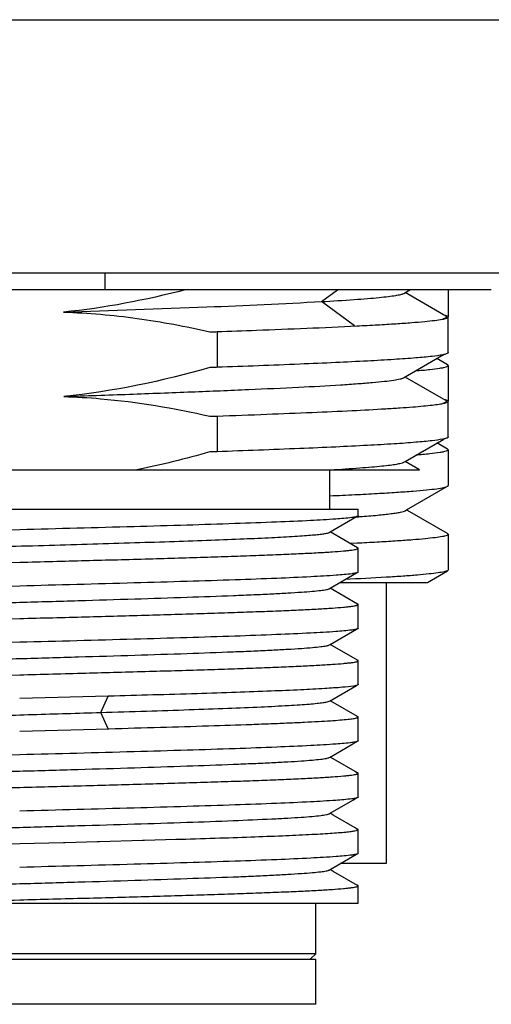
# Model space of a CAD drawing. Header units: millimetres. Extents: x 124 to 521, y 96 to 427.
# Tile 14 of 21: x 437 to 441, y 210 to 219. Entities that reach past the tile are written whole.
import ezdxf

# ---------------------------------------------------------------- set-up
doc = ezdxf.new("R2010")
doc.units = ezdxf.units.MM
doc.header["$LTSCALE"] = 32.67
doc.layers.add('00_COMPONENTS', color=7, linetype='CONTINUOUS')

msp = doc.modelspace()

# ---------------------------------------------------------------- linework, layer by layer
at = {"layer": '00_COMPONENTS'}
for p, q in [((422.9961, 218.7645), (450.9961, 218.7645)), ((424.0996, 216.5145), (447.9961, 216.5145)), ((437.7461, 216.5145), (437.7461, 216.3646)), ((441.1794, 216.3646), (432.8128, 216.3646)), ((439.6711, 216.2598), (439.8134, 216.3646)), ((440.4007, 216.3322), (440.4566, 216.3646)), ((440.7542, 216.1422), (440.4131, 216.3394)), ((440.7961, 216.3645), (440.7961, 216.125)), ((439.9653, 216.0432), (439.671, 216.2597)), ((440.7764, 216.1294), (440.7542, 216.1422)), ((440.7961, 215.8053), (440.7961, 216.1223)), ((438.7423, 215.9924), (438.7423, 215.6754)), ((440.4003, 215.5821), (440.7559, 215.7878)), ((440.7904, 215.6978), (440.6954, 215.7528)), ((440.7961, 215.6913), (440.7961, 215.3744)), ((440.776, 215.3795), (440.4152, 215.5882)), ((440.7961, 215.0553), (440.7961, 215.3723)), ((438.7423, 215.2424), (438.7423, 214.9254)), ((440.413, 214.8395), (440.7562, 215.038)), ((440.7903, 214.9479), (440.6954, 215.0028)), ((440.7961, 214.9412), (440.7961, 214.6244)), ((440.4007, 214.8324), (440.413, 214.8395)), ((440.5426, 214.7645), (440.4135, 214.8392)), ((434.0886, 214.7645), (440.5425, 214.7645)), ((439.7461, 214.4145), (439.7461, 214.7645)), ((440.4268, 214.4076), (440.7905, 214.6179)), ((434.3875, 214.4145), (439.9961, 214.4145)), ((439.9961, 214.3559), (439.9961, 214.4145)), ((440.4145, 214.4005), (440.4268, 214.4076)), ((440.4338, 214.4036), (440.4268, 214.4076)), ((440.7904, 214.1973), (440.4338, 214.4036)), ((439.7464, 214.212), (439.9821, 214.3483)), ((439.7396, 214.2081), (439.7464, 214.212)), ((439.9898, 214.0714), (439.7464, 214.212)), ((440.7961, 214.1908), (440.7961, 213.8744)), ((439.9882, 214.1115), (439.9263, 214.1084)), ((440.0067, 214.1125), (439.9882, 214.1115)), ((439.9902, 214.0711), (439.9885, 214.072)), ((439.9961, 213.8558), (439.9961, 214.0672)), ((440.6117, 213.7645), (440.7904, 213.8679)), ((439.7465, 213.7121), (439.9821, 213.8483)), ((439.8372, 213.7645), (440.6116, 213.7645)), ((440.2461, 213.7645), (440.2461, 211.2645)), ((439.7396, 213.7081), (439.7465, 213.7121)), ((439.9899, 213.5713), (439.7465, 213.7121)), ((439.9918, 213.57), (439.9901, 213.5712)), ((439.9961, 213.3559), (439.9961, 213.5672)), ((439.7465, 213.2121), (439.982, 213.3483)), ((439.7396, 213.2081), (439.7465, 213.2121)), ((439.9899, 213.0714), (439.7465, 213.2121)), ((439.9903, 213.0712), (439.9885, 213.072)), ((439.9961, 212.8558), (439.9961, 213.0672)), ((439.7464, 212.7121), (439.9827, 212.8486)), ((436.9917, 212.7315), (436.989, 212.7314)), ((437.7755, 212.7524), (436.9917, 212.7315)), ((437.71, 212.6082), (437.7755, 212.7525)), ((437.7801, 212.7525), (437.7755, 212.7524)), ((439.7395, 212.7081), (439.7464, 212.7121)), ((439.7747, 212.6957), (439.7464, 212.7121)), ((439.9898, 212.5714), (439.7747, 212.6957)), ((437.7755, 212.4638), (437.71, 212.6081)), ((439.9901, 212.5712), (439.9881, 212.5722)), ((439.9961, 212.3558), (439.9961, 212.5672)), ((436.989, 212.4427), (437.7801, 212.4638)), ((439.7464, 212.2121), (439.9487, 212.329)), ((439.9487, 212.329), (439.982, 212.3482)), ((439.7395, 212.2081), (439.7464, 212.2121)), ((439.7741, 212.1961), (439.7464, 212.2121)), ((439.9898, 212.0714), (439.7741, 212.1961)), ((439.9961, 211.8559), (439.9961, 212.0672)), ((439.9487, 211.829), (439.982, 211.8482)), ((439.7464, 211.7121), (439.9487, 211.829)), ((439.7396, 211.7081), (439.7464, 211.7121)), ((439.7741, 211.696), (439.7464, 211.7121)), ((439.9899, 211.5713), (439.7741, 211.696)), ((439.9961, 211.3558), (439.9961, 211.5672)), ((436.989, 211.4427), (437.3788, 211.453)), ((437.3788, 211.453), (437.3925, 211.4534)), ((437.3925, 211.4534), (437.6775, 211.461)), ((437.6775, 211.461), (437.6923, 211.4614)), ((437.6923, 211.4614), (437.6975, 211.4616)), ((437.6975, 211.4616), (438.0815, 211.4722)), ((438.0815, 211.4722), (438.0985, 211.4726)), ((438.0985, 211.4726), (438.3768, 211.4807)), ((439.7465, 211.2121), (439.9821, 211.3483)), ((440.2461, 211.2645), (439.8372, 211.2645)), ((439.7396, 211.2081), (439.7465, 211.2121)), ((439.7742, 211.196), (439.7465, 211.2121)), ((439.99, 211.0713), (439.7742, 211.196)), ((439.9917, 211.0701), (439.9901, 211.0713)), ((439.9961, 210.9145), (439.9961, 211.0672)), ((434.1513, 210.9145), (439.9961, 210.9145)), ((439.6211, 210.4645), (439.6211, 210.9145)), ((439.6211, 210.4645), (434.3711, 210.4645)), ((439.5711, 210.4145), (439.6211, 210.4645)), ((434.3711, 210.4145), (439.621, 210.4145)), ((439.6211, 210.0145), (439.6211, 210.4145)), ((439.621, 210.0145), (434.3711, 210.0145))]:
    msp.add_line(p, q, dxfattribs=at)
for centre, radius, start, end in [((440.666, 216.2036), 0.4252, 281.34064, 282.5185), ((440.666, 215.454), 0.4256, 281.3508, 282.49482), ((439.1259, 226.3581), 12.042, 274.06242, 274.21416)]:
    msp.add_arc(centre, radius, start, end, dxfattribs=at)
for points in [[(438.462, 216.3646), (438.1069, 216.2723), (437.7445, 216.2024), (437.3794, 216.1657)], [(438.6795, 215.6736), (438.255, 215.5525), (437.8197, 215.4603), (437.3805, 215.4157)], [(438.6783, 214.9236), (438.4643, 214.8625), (438.248, 214.8086), (438.0299, 214.7645)]]:
    msp.add_open_spline(points, degree=3, dxfattribs=at)
for points, knots in [([(439.6709, 216.2596), (439.7677, 216.2651), (439.9043, 216.2734), (440.0747, 216.2862), (440.1761, 216.2951), (440.2592, 216.3039), (440.3237, 216.3125), (440.3688, 216.3212), (440.3928, 216.3277), (440.4007, 216.3322)], [0, 0, 0, 0, 0.395697, 0.558868, 0.697651, 0.811537, 0.900076, 0.962902, 1, 1, 1, 1]), ([(437.381, 216.1657), (437.8049, 216.1805), (438.5685, 216.2068), (439.3318, 216.2407), (439.6711, 216.2598)], [0, 0, 0, 0, 0.55519, 1, 1, 1, 1]), ([(437.3794, 216.1657), (437.5981, 216.1587), (438.0351, 216.1207), (438.4657, 216.0395), (438.679, 215.9906)], [0, 0, 0, 0, 0.499981, 1, 1, 1, 1]), ([(440.7519, 216.108), (440.757, 216.1093), (440.7657, 216.1116), (440.7755, 216.1158), (440.7823, 216.1201), (440.7817, 216.1245), (440.7809, 216.1257)], [0, 0, 0, 0, 0.42083, 0.709773, 0.880366, 1, 1, 1, 1]), ([(440.7961, 216.1224), (440.7961, 216.1264), (440.7807, 216.134), (440.7696, 216.1366), (440.7606, 216.1386)], [0, 0, 0, 0, 0.301931, 1, 1, 1, 1]), ([(440.7809, 216.1257), (440.78, 216.1268), (440.7785, 216.1281), (440.7768, 216.1291), (440.7763, 216.1294)], [0, 0, 0, 0, 0.703759, 1, 1, 1, 1]), ([(438.7423, 215.9924), (438.8591, 215.9965), (439.2735, 216.0115), (439.6878, 216.0283), (439.9853, 216.0433)], [0, 0, 0, 0, 0.28178, 1, 1, 1, 1]), ([(439.9853, 216.0433), (440.0468, 216.0464), (440.1626, 216.0525), (440.3249, 216.0622), (440.4642, 216.0719), (440.5794, 216.0816), (440.6702, 216.0912), (440.7352, 216.1002), (440.7741, 216.1088), (440.7915, 216.1157), (440.7961, 216.1205), (440.7961, 216.1224)], [0, 0, 0, 0, 0.225813, 0.424941, 0.595891, 0.73756, 0.849039, 0.929655, 0.979218, 0.992716, 1, 1, 1, 1]), ([(438.679, 215.9906), (438.6843, 215.9907), (438.6975, 215.9917), (438.7186, 215.9911), (438.7344, 215.9921), (438.7423, 215.9924)], [0, 0, 0, 0, 0.250036, 0.625009, 1, 1, 1, 1]), ([(440.7496, 215.7867), (440.7183, 215.7804), (440.6383, 215.7702), (440.4938, 215.7569), (440.3015, 215.7435), (440.0639, 215.7299), (439.7843, 215.7162), (439.3392, 215.697), (438.9875, 215.684), (438.7423, 215.6754)], [0, 0, 0, 0, 0.047702, 0.120147, 0.216437, 0.335296, 0.475119, 0.63398, 1, 1, 1, 1]), ([(440.7961, 215.8053), (440.7961, 215.8011), (440.7795, 215.7934), (440.7678, 215.7907), (440.7582, 215.7885)], [0, 0, 0, 0, 0.299802, 1, 1, 1, 1]), ([(440.7923, 215.8107), (440.7929, 215.8103), (440.7946, 215.8089), (440.7961, 215.8069), (440.7961, 215.8053)], [0, 0, 0, 0, 0.319815, 1, 1, 1, 1]), ([(440.5084, 215.6446), (440.5501, 215.648), (440.6218, 215.6544), (440.7043, 215.6645), (440.7523, 215.6728), (440.7754, 215.6787), (440.7892, 215.6832), (440.7961, 215.6888), (440.7961, 215.6913)], [0, 0, 0, 0, 0.426426, 0.735212, 0.844774, 0.924418, 0.97483, 1, 1, 1, 1]), ([(440.7961, 215.6913), (440.7961, 215.6919), (440.7953, 215.6948), (440.7925, 215.6966), (440.7904, 215.6978)], [0, 0, 0, 0, 0.187759, 1, 1, 1, 1]), ([(438.7423, 215.6754), (438.7371, 215.6752), (438.724, 215.6742), (438.703, 215.6749), (438.6873, 215.6738), (438.6795, 215.6736)], [0, 0, 0, 0, 0.250034, 0.625008, 1, 1, 1, 1]), ([(437.381, 215.4158), (437.5753, 215.4226), (437.9541, 215.436), (438.5019, 215.4564), (439.0039, 215.4769), (439.4448, 215.4972), (439.7677, 215.5147), (439.9856, 215.5293), (440.1157, 215.5396), (440.2221, 215.5498), (440.3044, 215.5595), (440.361, 215.5695), (440.3909, 215.5767), (440.4003, 215.5821)], [0, 0, 0, 0, 0.192739, 0.375771, 0.543427, 0.690768, 0.813324, 0.864037, 0.907263, 0.942713, 0.970098, 0.989188, 1, 1, 1, 1]), ([(437.3805, 215.4157), (437.4898, 215.4123), (437.9265, 215.3862), (438.3597, 215.3138), (438.6794, 215.2406)], [0, 0, 0, 0, 0.250132, 1, 1, 1, 1]), ([(438.7423, 215.2424), (438.8902, 215.2476), (439.1723, 215.2578), (439.5725, 215.2738), (439.9246, 215.2897), (440.185, 215.3035), (440.3644, 215.3149), (440.4758, 215.3229), (440.5709, 215.3309), (440.6496, 215.3389), (440.7105, 215.3465), (440.7562, 215.3547), (440.7809, 215.3608), (440.7961, 215.3684), (440.7961, 215.3724)], [0, 0, 0, 0, 0.215209, 0.410657, 0.582657, 0.728055, 0.789912, 0.844148, 0.890525, 0.928831, 0.958911, 0.980676, 0.994152, 1, 1, 1, 1]), ([(440.7525, 215.3581), (440.7574, 215.3594), (440.7659, 215.3618), (440.7755, 215.3659), (440.7821, 215.3703), (440.7815, 215.3746), (440.7807, 215.3758)], [0, 0, 0, 0, 0.419256, 0.707348, 0.878402, 1, 1, 1, 1]), ([(440.7961, 215.3724), (440.7961, 215.3764), (440.7806, 215.384), (440.7695, 215.3866), (440.7604, 215.3887)], [0, 0, 0, 0, 0.301799, 1, 1, 1, 1]), ([(440.7807, 215.3758), (440.7798, 215.3769), (440.7782, 215.3782), (440.7766, 215.3792), (440.776, 215.3795)], [0, 0, 0, 0, 0.703267, 1, 1, 1, 1]), ([(438.6794, 215.2406), (438.6846, 215.2408), (438.6977, 215.2417), (438.7187, 215.241), (438.7345, 215.2421), (438.7423, 215.2424)], [0, 0, 0, 0, 0.250035, 0.625009, 1, 1, 1, 1]), ([(440.7497, 215.0367), (440.7184, 215.0304), (440.6384, 215.0203), (440.494, 215.0069), (440.3017, 214.9935), (440.0641, 214.9799), (439.7845, 214.9662), (439.3393, 214.947), (438.9876, 214.934), (438.7423, 214.9254)], [0, 0, 0, 0, 0.04767, 0.120094, 0.216372, 0.335227, 0.475056, 0.633931, 1, 1, 1, 1]), ([(440.7961, 215.0553), (440.7961, 215.0537), (440.793, 215.0498), (440.7802, 215.0438), (440.7677, 215.0406), (440.7581, 215.0385)], [0, 0, 0, 0, 0.112973, 0.306463, 1, 1, 1, 1]), ([(440.7923, 215.0607), (440.7929, 215.0603), (440.7946, 215.0589), (440.7961, 215.0568), (440.7961, 215.0553)], [0, 0, 0, 0, 0.319738, 1, 1, 1, 1]), ([(438.7423, 214.9254), (438.737, 214.9252), (438.7237, 214.9242), (438.7023, 214.925), (438.6863, 214.9238), (438.6783, 214.9236)], [0, 0, 0, 0, 0.250031, 0.625004, 1, 1, 1, 1]), ([(440.7961, 214.9412), (440.7961, 214.9388), (440.7892, 214.9331), (440.7755, 214.9286), (440.7524, 214.9227), (440.7046, 214.9144), (440.6223, 214.9044), (440.5508, 214.898), (440.5092, 214.8946)], [0, 0, 0, 0, 0.025185, 0.075629, 0.155301, 0.264849, 0.573604, 1, 1, 1, 1]), ([(440.7903, 214.9478), (440.7912, 214.9473), (440.7936, 214.9458), (440.7961, 214.9432), (440.7961, 214.9412)], [0, 0, 0, 0, 0.337355, 1, 1, 1, 1]), ([(439.7552, 214.7646), (439.8407, 214.7697), (439.9614, 214.7775), (440.112, 214.7893), (440.2017, 214.7976), (440.275, 214.8059), (440.3321, 214.8141), (440.3722, 214.8222), (440.3936, 214.8283), (440.4007, 214.8324)], [0, 0, 0, 0, 0.395191, 0.558105, 0.696668, 0.81038, 0.898931, 0.962095, 1, 1, 1, 1]), ([(439.7465, 214.5335), (439.8201, 214.5368), (439.9596, 214.5434), (440.1566, 214.5539), (440.329, 214.5643), (440.4754, 214.5747), (440.5946, 214.5849), (440.6857, 214.5951), (440.7439, 214.6038), (440.7755, 214.6117), (440.7865, 214.6156), (440.7905, 214.6179)], [0, 0, 0, 0, 0.210745, 0.399381, 0.564456, 0.70469, 0.819023, 0.90662, 0.966918, 0.986808, 1, 1, 1, 1]), ([(440.7905, 214.6179), (440.7913, 214.6184), (440.7937, 214.6199), (440.7961, 214.6225), (440.7961, 214.6244)], [0, 0, 0, 0, 0.336215, 1, 1, 1, 1]), ([(440.0108, 214.3486), (440.0636, 214.3525), (440.1569, 214.36), (440.2654, 214.3712), (440.3331, 214.3805), (440.3693, 214.3868), (440.3954, 214.3929), (440.4095, 214.3976), (440.4145, 214.4005)], [0, 0, 0, 0, 0.389461, 0.688124, 0.801987, 0.891783, 0.957594, 1, 1, 1, 1]), ([(439.9411, 214.3406), (439.894, 214.3341), (439.7714, 214.3244), (439.5482, 214.3113), (439.2491, 214.2983), (438.883, 214.285), (438.4608, 214.2717), (437.8232, 214.2533), (437.3277, 214.2403), (436.989, 214.2314)], [0, 0, 0, 0, 0.048297, 0.124728, 0.227071, 0.352303, 0.496708, 0.655998, 1, 1, 1, 1]), ([(439.9824, 214.3483), (439.9798, 214.3476), (439.9662, 214.3443), (439.9523, 214.3422), (439.9411, 214.3406)], [0, 0, 0, 0, 0.189861, 1, 1, 1, 1]), ([(439.9961, 214.3559), (439.9961, 214.3542), (439.9906, 214.3505), (439.9859, 214.3493), (439.9824, 214.3483)], [0, 0, 0, 0, 0.318421, 1, 1, 1, 1]), ([(434.2385, 213.966), (434.2414, 213.9677), (434.2499, 213.9705), (434.2749, 213.9762), (434.3217, 213.9824), (434.3957, 213.9898), (434.4931, 213.997), (434.613, 214.0044), (434.7544, 214.0119), (434.9159, 214.0194), (435.2429, 214.0329), (435.7625, 214.0509), (436.4825, 214.0725), (437.1188, 214.0907), (437.6331, 214.1058), (438.0044, 214.117), (438.3551, 214.1281), (438.678, 214.1395), (438.9667, 214.1505), (439.2152, 214.1616), (439.3948, 214.1713), (439.5147, 214.1793), (439.5857, 214.1848), (439.6435, 214.1904), (439.6879, 214.1957), (439.7184, 214.2013), (439.7345, 214.2052), (439.7396, 214.2081)], [0, 0, 0, 0, 0.001873, 0.004816, 0.013979, 0.027512, 0.045304, 0.067175, 0.092937, 0.122381, 0.155238, 0.271115, 0.405476, 0.547467, 0.617741, 0.685623, 0.749743, 0.808798, 0.861586, 0.907047, 0.944259, 0.959529, 0.972471, 0.983023, 0.991141, 0.996796, 1, 1, 1, 1]), ([(436.989, 214.2314), (436.4888, 214.2182), (435.7817, 214.1999), (434.9163, 214.1717), (434.551, 214.1568), (434.3927, 214.1484)], [0, 0, 0, 0, 0.577883, 0.816899, 1, 1, 1, 1]), ([(440.7961, 214.1908), (440.7961, 214.1889), (440.7916, 214.1842), (440.7747, 214.1775), (440.7368, 214.169), (440.6736, 214.16), (440.5853, 214.1505), (440.4731, 214.141), (440.3375, 214.1313), (440.1794, 214.1217), (440.0666, 214.1156), (440.0067, 214.1125)], [0, 0, 0, 0, 0.007334, 0.020833, 0.070374, 0.150938, 0.262343, 0.403958, 0.574882, 0.774006, 1, 1, 1, 1]), ([(440.7904, 214.1973), (440.7913, 214.1968), (440.7937, 214.1953), (440.7961, 214.1928), (440.7961, 214.1908)], [0, 0, 0, 0, 0.336725, 1, 1, 1, 1]), ([(436.989, 213.9427), (437.1844, 213.9479), (437.5678, 213.958), (438.1246, 213.9732), (438.5649, 213.9862), (438.8901, 213.9968), (439.1081, 214.0045), (439.3057, 214.0122), (439.481, 214.0199), (439.6323, 214.0275), (439.7582, 214.0351), (439.8466, 214.0418), (439.9036, 214.0473), (439.936, 214.0512), (439.9611, 214.0548), (439.9797, 214.0588), (439.9902, 214.0617), (439.9961, 214.0654), (439.9961, 214.0672)], [0, 0, 0, 0, 0.194677, 0.381944, 0.554592, 0.633328, 0.705975, 0.771832, 0.830267, 0.880717, 0.922701, 0.955822, 0.968961, 0.979779, 0.98826, 0.994399, 0.998232, 1, 1, 1, 1]), ([(439.9961, 214.0672), (439.9961, 214.0686), (439.9921, 214.0718), (439.9883, 214.073), (439.9856, 214.0738)], [0, 0, 0, 0, 0.331934, 1, 1, 1, 1]), ([(439.9929, 214.068), (439.9929, 214.069), (439.9918, 214.0701), (439.9906, 214.0709), (439.9902, 214.0711)], [0, 0, 0, 0, 0.663433, 1, 1, 1, 1]), ([(434.3927, 213.8596), (434.551, 213.8681), (434.9163, 213.883), (435.7817, 213.9112), (436.4888, 213.9295), (436.989, 213.9427)], [0, 0, 0, 0, 0.183102, 0.422117, 1, 1, 1, 1]), ([(440.7904, 213.8679), (440.7868, 213.8658), (440.7769, 213.8621), (440.7489, 213.8549), (440.698, 213.8468), (440.6186, 213.8374), (440.5149, 213.8278), (440.3878, 213.8183), (440.174, 213.8046), (440.0025, 213.7956), (439.881, 213.7898)], [0, 0, 0, 0, 0.0138, 0.03415, 0.094981, 0.182653, 0.296719, 0.436471, 0.601016, 1, 1, 1, 1]), ([(439.9961, 213.8558), (439.9961, 213.8541), (439.9905, 213.8505), (439.9859, 213.8492), (439.9823, 213.8483)], [0, 0, 0, 0, 0.318046, 1, 1, 1, 1]), ([(440.7961, 213.8744), (440.7961, 213.8738), (440.7953, 213.8709), (440.7925, 213.8691), (440.7904, 213.8679)], [0, 0, 0, 0, 0.188223, 1, 1, 1, 1]), ([(439.9422, 213.8408), (439.8953, 213.8342), (439.7732, 213.8245), (439.5504, 213.8114), (439.2514, 213.7984), (438.8852, 213.7851), (438.4626, 213.7717), (437.8243, 213.7533), (437.3281, 213.7403), (436.989, 213.7314)], [0, 0, 0, 0, 0.048036, 0.124294, 0.22655, 0.351775, 0.496245, 0.655656, 1, 1, 1, 1]), ([(439.9823, 213.8483), (439.9798, 213.8476), (439.9666, 213.8444), (439.9531, 213.8423), (439.9422, 213.8408)], [0, 0, 0, 0, 0.190867, 1, 1, 1, 1]), ([(434.2384, 213.466), (434.2414, 213.4678), (434.2499, 213.4706), (434.275, 213.4762), (434.3218, 213.4824), (434.3958, 213.4897), (434.4932, 213.4971), (434.6131, 213.5044), (434.7545, 213.5118), (434.9161, 213.5194), (435.1675, 213.5299), (435.5198, 213.5424), (435.9791, 213.5575), (436.4749, 213.5721), (436.9891, 213.5872), (437.5034, 213.6018), (437.9991, 213.6169), (438.4584, 213.6314), (438.8107, 213.6444), (439.0621, 213.6547), (439.2236, 213.6622), (439.365, 213.6697), (439.4849, 213.6771), (439.5823, 213.6844), (439.6563, 213.6916), (439.7031, 213.6979), (439.7281, 213.7036), (439.7367, 213.7064), (439.7396, 213.7081)], [0, 0, 0, 0, 0.001877, 0.004827, 0.014003, 0.027535, 0.045319, 0.067197, 0.09297, 0.122412, 0.155262, 0.229965, 0.31439, 0.405499, 0.500012, 0.594523, 0.685632, 0.770051, 0.844755, 0.877603, 0.907037, 0.932807, 0.954689, 0.97247, 0.985989, 0.995166, 0.99812, 1, 1, 1, 1]), ([(436.989, 213.7314), (436.4888, 213.7182), (435.7817, 213.6999), (434.9163, 213.6717), (434.551, 213.6568), (434.3927, 213.6484)], [0, 0, 0, 0, 0.577883, 0.816899, 1, 1, 1, 1]), ([(436.989, 213.4427), (437.1844, 213.4479), (437.5679, 213.458), (438.1246, 213.4732), (438.5649, 213.4862), (438.8901, 213.4968), (439.1081, 213.5045), (439.3057, 213.5122), (439.481, 213.5199), (439.6323, 213.5275), (439.7582, 213.5351), (439.8466, 213.5418), (439.9036, 213.5473), (439.936, 213.5512), (439.9611, 213.5548), (439.9797, 213.5588), (439.9902, 213.5617), (439.9961, 213.5654), (439.9961, 213.5672)], [0, 0, 0, 0, 0.194678, 0.381947, 0.554597, 0.633332, 0.705979, 0.771836, 0.830271, 0.880721, 0.922705, 0.955826, 0.968965, 0.979783, 0.988264, 0.994403, 0.998234, 1, 1, 1, 1]), ([(439.9901, 213.5712), (439.9897, 213.5715), (439.9874, 213.5726), (439.985, 213.5734), (439.983, 213.574)], [0, 0, 0, 0, 0.199899, 1, 1, 1, 1]), ([(439.9961, 213.5672), (439.9961, 213.5686), (439.9922, 213.5717), (439.9885, 213.5729), (439.9859, 213.5737)], [0, 0, 0, 0, 0.333258, 1, 1, 1, 1]), ([(434.3927, 213.3596), (434.551, 213.3681), (434.9163, 213.3831), (435.7817, 213.4112), (436.4888, 213.4296), (436.989, 213.4427)], [0, 0, 0, 0, 0.183101, 0.422117, 1, 1, 1, 1]), ([(439.9411, 213.3406), (439.894, 213.3341), (439.7715, 213.3244), (439.5483, 213.3113), (439.2492, 213.2983), (438.8831, 213.285), (438.4608, 213.2717), (437.8232, 213.2533), (437.3277, 213.2403), (436.989, 213.2314)], [0, 0, 0, 0, 0.048286, 0.12471, 0.22705, 0.352281, 0.496689, 0.655984, 1, 1, 1, 1]), ([(439.9823, 213.3483), (439.9798, 213.3475), (439.9662, 213.3443), (439.9523, 213.3422), (439.9411, 213.3406)], [0, 0, 0, 0, 0.190098, 1, 1, 1, 1]), ([(439.9961, 213.3559), (439.9961, 213.3542), (439.9905, 213.3505), (439.9859, 213.3492), (439.9823, 213.3483)], [0, 0, 0, 0, 0.318214, 1, 1, 1, 1]), ([(434.2385, 212.9661), (434.2415, 212.9678), (434.2501, 212.9706), (434.2753, 212.9763), (434.3222, 212.9824), (434.3964, 212.9897), (434.4939, 212.9971), (434.614, 213.0045), (434.7555, 213.0119), (434.9171, 213.0194), (435.1686, 213.0299), (435.521, 213.0425), (435.9803, 213.0575), (436.4759, 213.0722), (436.9901, 213.0872), (437.5042, 213.1019), (437.9997, 213.1168), (438.4589, 213.1315), (438.8111, 213.1443), (439.0623, 213.1548), (439.2238, 213.1622), (439.3651, 213.1697), (439.485, 213.1771), (439.5824, 213.1844), (439.6563, 213.1917), (439.7031, 213.1979), (439.7281, 213.2036), (439.7366, 213.2064), (439.7396, 213.2081)], [0, 0, 0, 0, 0.001888, 0.004851, 0.014065, 0.027633, 0.045438, 0.067328, 0.093124, 0.12259, 0.155449, 0.23016, 0.314592, 0.405688, 0.500185, 0.594672, 0.68575, 0.770146, 0.844812, 0.877659, 0.907084, 0.932833, 0.954703, 0.972491, 0.986012, 0.995173, 0.998121, 1, 1, 1, 1]), ([(436.989, 213.2314), (436.4888, 213.2182), (435.7817, 213.1999), (434.9163, 213.1717), (434.551, 213.1568), (434.3927, 213.1484)], [0, 0, 0, 0, 0.577883, 0.816899, 1, 1, 1, 1]), ([(436.989, 212.9427), (437.1844, 212.9479), (437.5678, 212.958), (438.1246, 212.9732), (438.5649, 212.9862), (438.8901, 212.9968), (439.1081, 213.0045), (439.3057, 213.0122), (439.481, 213.0199), (439.6323, 213.0275), (439.7582, 213.0351), (439.8466, 213.0418), (439.9036, 213.0473), (439.936, 213.0512), (439.9611, 213.0548), (439.9797, 213.0588), (439.9902, 213.0617), (439.9961, 213.0654), (439.9961, 213.0672)], [0, 0, 0, 0, 0.194677, 0.381944, 0.554593, 0.633328, 0.705975, 0.771832, 0.830267, 0.880718, 0.922701, 0.955822, 0.968961, 0.979779, 0.98826, 0.994399, 0.998231, 1, 1, 1, 1]), ([(439.9961, 213.0672), (439.9961, 213.0686), (439.9922, 213.0717), (439.9886, 213.0729), (439.9859, 213.0737)], [0, 0, 0, 0, 0.333383, 1, 1, 1, 1]), ([(439.9931, 213.068), (439.993, 213.069), (439.9919, 213.0702), (439.9907, 213.0709), (439.9903, 213.0712)], [0, 0, 0, 0, 0.665484, 1, 1, 1, 1]), ([(434.3927, 212.8597), (434.551, 212.8681), (434.9163, 212.883), (435.7817, 212.9112), (436.4888, 212.9295), (436.989, 212.9427)], [0, 0, 0, 0, 0.183101, 0.422117, 1, 1, 1, 1]), ([(439.9566, 212.843), (439.9237, 212.8376), (439.838, 212.8295), (439.6813, 212.8186), (439.4697, 212.8078), (439.2077, 212.7968), (438.9005, 212.7857), (438.4196, 212.7702), (438.0418, 212.7596), (437.7801, 212.7525)], [0, 0, 0, 0, 0.045887, 0.118473, 0.216342, 0.33752, 0.479547, 0.639519, 1, 1, 1, 1]), ([(439.9836, 212.8486), (439.9818, 212.8481), (439.9729, 212.8458), (439.9639, 212.8442), (439.9566, 212.843)], [0, 0, 0, 0, 0.200022, 1, 1, 1, 1]), ([(439.9961, 212.8558), (439.9961, 212.8543), (439.9911, 212.8507), (439.9868, 212.8495), (439.9836, 212.8486)], [0, 0, 0, 0, 0.322636, 1, 1, 1, 1]), ([(437.71, 212.6081), (437.8456, 212.6122), (438.1076, 212.6202), (438.4835, 212.6325), (438.8226, 212.6447), (439.1167, 212.6569), (439.3301, 212.6676), (439.4729, 212.6764), (439.5576, 212.6824), (439.6264, 212.6886), (439.6791, 212.6944), (439.7149, 212.7005), (439.7337, 212.7047), (439.7395, 212.7081)], [0, 0, 0, 0, 0.200139, 0.386671, 0.554913, 0.700885, 0.820848, 0.870163, 0.911994, 0.946067, 0.972131, 0.99008, 1, 1, 1, 1]), ([(434.2393, 212.4656), (434.2431, 212.4676), (434.2541, 212.4708), (434.2747, 212.475), (434.3037, 212.4793), (434.3586, 212.4859), (434.4475, 212.4937), (434.5778, 212.5026), (434.7385, 212.511), (434.9273, 212.5192), (435.1417, 212.5278), (435.4703, 212.5403), (435.9229, 212.556), (436.5002, 212.5726), (437.102, 212.5897), (437.508, 212.6021), (437.71, 212.6082)], [0, 0, 0, 0, 0.003721, 0.009784, 0.018207, 0.028982, 0.057516, 0.095221, 0.14176, 0.19642, 0.258409, 0.326935, 0.48032, 0.64938, 0.825498, 1, 1, 1, 1]), ([(437.7801, 212.4638), (437.9335, 212.468), (438.2294, 212.4762), (438.6528, 212.4889), (438.98, 212.4998), (439.2169, 212.5087), (439.3732, 212.5151), (439.5137, 212.5215), (439.6374, 212.5279), (439.7434, 212.5342), (439.8313, 212.5405), (439.9001, 212.5468), (439.9456, 212.5523), (439.972, 212.5569), (439.9847, 212.5602), (439.9923, 212.5627), (439.9961, 212.5658), (439.9961, 212.5672)], [0, 0, 0, 0, 0.207321, 0.399745, 0.572158, 0.649404, 0.719981, 0.783415, 0.839294, 0.88724, 0.926949, 0.95816, 0.980698, 0.988682, 0.994483, 0.998159, 1, 1, 1, 1]), ([(439.9961, 212.5672), (439.9961, 212.5686), (439.9922, 212.5718), (439.9884, 212.5729), (439.9858, 212.5737)], [0, 0, 0, 0, 0.332805, 1, 1, 1, 1]), ([(439.9928, 212.5684), (439.9926, 212.5693), (439.9915, 212.5703), (439.9904, 212.571), (439.9901, 212.5712)], [0, 0, 0, 0, 0.671042, 1, 1, 1, 1]), ([(439.9416, 212.3407), (439.8947, 212.3342), (439.7723, 212.3245), (439.5493, 212.3114), (439.2502, 212.2984), (438.8841, 212.2851), (438.4617, 212.2717), (437.8237, 212.2533), (437.3279, 212.2403), (436.989, 212.2314)], [0, 0, 0, 0, 0.048167, 0.124512, 0.226812, 0.35204, 0.496477, 0.655828, 1, 1, 1, 1]), ([(439.9823, 212.3482), (439.9798, 212.3475), (439.9663, 212.3443), (439.9527, 212.3423), (439.9416, 212.3407)], [0, 0, 0, 0, 0.190584, 1, 1, 1, 1]), ([(439.9961, 212.3558), (439.9961, 212.3541), (439.9905, 212.3505), (439.9858, 212.3492), (439.9823, 212.3482)], [0, 0, 0, 0, 0.317964, 1, 1, 1, 1]), ([(434.2386, 211.9659), (434.2415, 211.9677), (434.25, 211.9706), (434.2751, 211.9763), (434.322, 211.9824), (434.3961, 211.9895), (434.4936, 211.9968), (434.6135, 212.0043), (434.7548, 212.0118), (434.9162, 212.0193), (435.1674, 212.0299), (435.5197, 212.0424), (435.9788, 212.0572), (436.4744, 212.0722), (436.9884, 212.087), (437.5025, 212.1019), (437.9981, 212.1167), (438.4574, 212.1315), (438.8097, 212.1442), (439.0611, 212.1547), (439.2227, 212.1621), (439.3641, 212.1695), (439.4842, 212.177), (439.5817, 212.1844), (439.6557, 212.1916), (439.7026, 212.1977), (439.7277, 212.2034), (439.7363, 212.2062), (439.7393, 212.2079)], [0, 0, 0, 0, 0.00187, 0.004817, 0.014016, 0.02757, 0.04537, 0.067245, 0.092998, 0.122415, 0.155247, 0.229944, 0.314349, 0.405427, 0.499913, 0.594404, 0.685498, 0.769922, 0.844626, 0.877477, 0.906934, 0.932729, 0.954621, 0.972422, 0.985967, 0.995162, 0.998117, 1, 1, 1, 1]), ([(436.989, 212.2314), (436.4888, 212.2182), (435.7817, 212.1999), (434.9163, 212.1717), (434.551, 212.1568), (434.3927, 212.1484)], [0, 0, 0, 0, 0.577883, 0.816899, 1, 1, 1, 1]), ([(436.989, 211.9427), (437.1844, 211.9479), (437.5678, 211.958), (438.1246, 211.9732), (438.5649, 211.9862), (438.8901, 211.9968), (439.1081, 212.0045), (439.3057, 212.0122), (439.481, 212.0199), (439.6323, 212.0275), (439.7582, 212.0351), (439.8466, 212.0418), (439.9036, 212.0473), (439.936, 212.0512), (439.9611, 212.0548), (439.9797, 212.0588), (439.9902, 212.0617), (439.9961, 212.0654), (439.9961, 212.0672)], [0, 0, 0, 0, 0.194677, 0.381945, 0.554595, 0.633331, 0.705977, 0.771835, 0.83027, 0.880721, 0.922705, 0.955826, 0.968965, 0.979783, 0.988264, 0.994403, 0.998234, 1, 1, 1, 1]), ([(439.9748, 212.0766), (439.9765, 212.0762), (439.9816, 212.0748), (439.9868, 212.0732), (439.9899, 212.0714)], [0, 0, 0, 0, 0.32325, 1, 1, 1, 1]), ([(439.9961, 212.0672), (439.9961, 212.0686), (439.9922, 212.0718), (439.9884, 212.0729), (439.9857, 212.0737)], [0, 0, 0, 0, 0.332779, 1, 1, 1, 1]), ([(434.3927, 211.8597), (434.551, 211.8681), (434.9163, 211.883), (435.7817, 211.9112), (436.4888, 211.9295), (436.989, 211.9427)], [0, 0, 0, 0, 0.183101, 0.422117, 1, 1, 1, 1]), ([(439.9412, 211.8407), (439.8941, 211.8341), (439.7716, 211.8244), (439.5484, 211.8113), (439.2493, 211.7983), (438.8832, 211.785), (438.4609, 211.7717), (437.8233, 211.7533), (437.3277, 211.7403), (436.989, 211.7314)], [0, 0, 0, 0, 0.048272, 0.124687, 0.227022, 0.352253, 0.496665, 0.655966, 1, 1, 1, 1]), ([(439.9823, 211.8482), (439.9797, 211.8475), (439.9661, 211.8443), (439.9524, 211.8422), (439.9412, 211.8407)], [0, 0, 0, 0, 0.190357, 1, 1, 1, 1]), ([(439.9961, 211.8559), (439.9961, 211.8541), (439.9905, 211.8505), (439.9858, 211.8492), (439.9823, 211.8482)], [0, 0, 0, 0, 0.317904, 1, 1, 1, 1]), ([(434.2396, 211.4654), (434.2426, 211.4671), (434.2511, 211.4699), (434.276, 211.4756), (434.3225, 211.4819), (434.3961, 211.4896), (434.4933, 211.4971), (434.6133, 211.5043), (434.755, 211.5114), (434.9167, 211.5186), (435.1679, 211.5292), (435.5199, 211.5425), (435.9789, 211.5574), (436.4745, 211.5713), (436.9887, 211.5866), (437.5027, 211.6021), (437.9982, 211.6164), (438.4575, 211.6306), (438.8639, 211.6462), (439.1625, 211.659), (439.3639, 211.6692), (439.4836, 211.6765), (439.5811, 211.6837), (439.6554, 211.6911), (439.7026, 211.6976), (439.7279, 211.7035), (439.7365, 211.7064), (439.7396, 211.7081)], [0, 0, 0, 0, 0.001883, 0.004826, 0.013948, 0.027397, 0.045129, 0.067036, 0.092874, 0.122362, 0.15521, 0.229802, 0.314202, 0.405338, 0.499834, 0.594346, 0.685405, 0.769799, 0.844593, 0.906902, 0.932603, 0.954423, 0.972211, 0.985819, 0.995106, 0.998101, 1, 1, 1, 1]), ([(439.9748, 211.5766), (439.9765, 211.5762), (439.9816, 211.5748), (439.9869, 211.5732), (439.99, 211.5713)], [0, 0, 0, 0, 0.323748, 1, 1, 1, 1]), ([(438.3768, 211.4807), (438.4934, 211.4842), (438.7158, 211.491), (439.0314, 211.5016), (439.309, 211.5122), (439.5143, 211.5214), (439.6557, 211.5289), (439.7435, 211.5343), (439.8186, 211.5396), (439.8804, 211.5449), (439.9289, 211.5501), (439.9636, 211.5551), (439.9844, 211.5598), (439.9937, 211.5635), (439.9961, 211.5661), (439.9961, 211.5672)], [0, 0, 0, 0, 0.215414, 0.411, 0.583124, 0.728591, 0.790466, 0.844712, 0.891079, 0.92936, 0.959393, 0.98107, 0.994386, 0.998017, 1, 1, 1, 1]), ([(439.9961, 211.5672), (439.9961, 211.5686), (439.9922, 211.5718), (439.9885, 211.5729), (439.9858, 211.5737)], [0, 0, 0, 0, 0.333037, 1, 1, 1, 1]), ([(434.3927, 211.3596), (434.551, 211.3681), (434.9163, 211.383), (435.7817, 211.4112), (436.4888, 211.4295), (436.989, 211.4427)], [0, 0, 0, 0, 0.183101, 0.422117, 1, 1, 1, 1]), ([(439.9419, 211.3408), (439.895, 211.3342), (439.7727, 211.3245), (439.5499, 211.3114), (439.2508, 211.2984), (438.8847, 211.2851), (438.4622, 211.2717), (437.824, 211.2533), (437.328, 211.2403), (436.989, 211.2314)], [0, 0, 0, 0, 0.048098, 0.124398, 0.226675, 0.351901, 0.496356, 0.655738, 1, 1, 1, 1]), ([(439.9823, 211.3483), (439.9798, 211.3476), (439.9665, 211.3444), (439.9529, 211.3423), (439.9419, 211.3408)], [0, 0, 0, 0, 0.190703, 1, 1, 1, 1]), ([(439.9961, 211.3558), (439.9961, 211.3541), (439.9905, 211.3505), (439.9859, 211.3492), (439.9823, 211.3483)], [0, 0, 0, 0, 0.317944, 1, 1, 1, 1]), ([(434.2384, 210.9661), (434.2414, 210.9678), (434.2501, 210.9705), (434.2755, 210.9759), (434.3227, 210.9817), (434.3971, 210.9888), (434.4946, 210.9962), (434.6142, 211.0038), (434.7551, 211.0116), (434.9164, 211.0195), (435.1678, 211.0298), (435.5203, 211.0418), (435.9795, 211.0569), (436.475, 211.0724), (436.9891, 211.0867), (437.5033, 211.101), (437.999, 211.1167), (438.4581, 211.1316), (438.8102, 211.1438), (439.0613, 211.154), (439.223, 211.1617), (439.3647, 211.1695), (439.4847, 211.1772), (439.582, 211.1843), (439.6556, 211.1913), (439.7021, 211.1973), (439.727, 211.2029), (439.7355, 211.2057), (439.7385, 211.2075)], [0, 0, 0, 0, 0.001893, 0.00488, 0.014165, 0.027781, 0.045575, 0.067391, 0.093075, 0.122458, 0.155321, 0.230114, 0.314533, 0.405601, 0.500123, 0.594629, 0.685776, 0.770209, 0.844805, 0.877645, 0.907127, 0.932972, 0.9549, 0.972651, 0.986091, 0.995192, 0.998124, 1, 1, 1, 1]), ([(436.989, 210.9427), (437.1844, 210.9479), (437.5679, 210.958), (438.1246, 210.9732), (438.5649, 210.9862), (438.8901, 210.9968), (439.1081, 211.0045), (439.3057, 211.0122), (439.481, 211.0199), (439.6323, 211.0275), (439.7582, 211.0351), (439.8466, 211.0418), (439.9036, 211.0473), (439.936, 211.0512), (439.9611, 211.0548), (439.9797, 211.0588), (439.9902, 211.0617), (439.9961, 211.0654), (439.9961, 211.0672)], [0, 0, 0, 0, 0.194679, 0.381949, 0.554598, 0.633333, 0.705979, 0.771836, 0.830271, 0.880722, 0.922707, 0.955828, 0.968967, 0.979785, 0.988266, 0.994404, 0.998235, 1, 1, 1, 1]), ([(439.9901, 211.0713), (439.9896, 211.0715), (439.9874, 211.0727), (439.9849, 211.0735), (439.9829, 211.0741)], [0, 0, 0, 0, 0.199925, 1, 1, 1, 1]), ([(439.9961, 211.0672), (439.9961, 211.0685), (439.9922, 211.0717), (439.9886, 211.0729), (439.9859, 211.0737)], [0, 0, 0, 0, 0.333906, 1, 1, 1, 1]), ([(435.9476, 210.9147), (436.032, 210.917), (436.3791, 210.9266), (436.7262, 210.9358), (436.989, 210.9427)], [0, 0, 0, 0, 0.24297, 1, 1, 1, 1])]:
    msp.add_open_spline(points, degree=3, knots=knots, dxfattribs=at)

doc.saveas('drawing.dxf')
